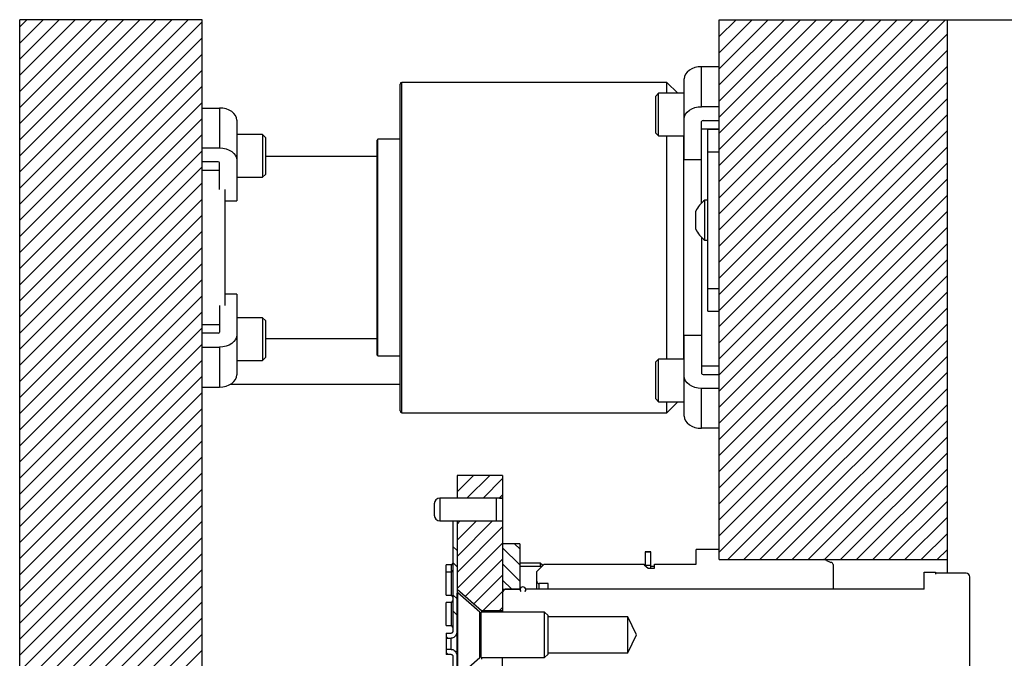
# Model space of a CAD drawing. Header units: inches. Extents: x 1907 to 2452, y -210 to -54.
# Tile 153 of 256: x 1970.46 to 1981.26, y -141.54 to -134.54. Entities that reach past the tile are written whole.
import ezdxf

# ---------------------------------------------------------------- set-up
doc = ezdxf.new("R2010")
doc.units = ezdxf.units.IN
doc.header["$LTSCALE"] = 0.5
doc.header["$MEASUREMENT"] = 0
doc.layers.add('SID-M-F', color=202, linetype='Continuous')
doc.layers.add('SID-M-S', color=105, linetype='Continuous')

msp = doc.modelspace()

# ---------------------------------------------------------------- linework, layer by layer
at = {"layer": 'SID-M-F', "linetype": 'Continuous'}
for p, q in [((1970.46164, -134.61675), (1970.54124, -134.53715)), ((1970.46164, -134.79352), (1970.71801, -134.53715)), ((1970.46164, -134.9703), (1970.89479, -134.53715)), ((1970.46164, -135.14708), (1971.07157, -134.53715)), ((1970.46164, -135.32385), (1971.24834, -134.53715)), ((1970.46164, -135.50063), (1971.42512, -134.53715)), ((1970.46164, -135.67741), (1971.6019, -134.53715)), ((1970.46164, -135.85418), (1971.77867, -134.53715)), ((1970.46164, -136.03096), (1971.95545, -134.53715)), ((1970.46164, -136.20774), (1972.13223, -134.53715)), ((1970.46164, -136.38451), (1972.309, -134.53715)), ((1970.46164, -136.56129), (1972.46164, -134.56129)), ((1978.13388, -134.5459), (1978.14263, -134.53715)), ((1978.13388, -134.72268), (1978.31941, -134.53715)), ((1978.13388, -134.89945), (1978.49619, -134.53715)), ((1978.13388, -135.07623), (1978.67296, -134.53715)), ((1978.13388, -135.25301), (1978.84974, -134.53715)), ((1978.13388, -135.42978), (1979.02652, -134.53715)), ((1978.13388, -135.60656), (1979.20329, -134.53715)), ((1978.13388, -135.78334), (1979.38007, -134.53715)), ((1978.13388, -135.96011), (1979.55685, -134.53715)), ((1978.13388, -136.13689), (1979.73362, -134.53715)), ((1978.13388, -136.31367), (1979.9104, -134.53715)), ((1978.13388, -136.49044), (1980.08718, -134.53715)), ((1978.13388, -136.66722), (1980.26395, -134.53715)), ((1978.13388, -136.844), (1980.44073, -134.53715)), ((1978.13388, -137.02077), (1980.61751, -134.53715)), ((1970.46164, -136.73807), (1972.46164, -134.73807)), ((1978.13388, -137.19755), (1980.63388, -134.69755)), ((1978.13388, -137.37433), (1980.63388, -134.87433)), ((1970.46164, -136.91484), (1972.46164, -134.91484)), ((1970.46164, -137.09162), (1972.46164, -135.09162)), ((1978.13388, -137.5511), (1980.63388, -135.0511)), ((1970.46164, -137.2684), (1972.46164, -135.2684)), ((1978.13388, -137.72788), (1980.63388, -135.22788)), ((1978.13388, -137.90466), (1980.63388, -135.40466)), ((1970.46164, -137.44517), (1972.46164, -135.44517)), ((1970.46164, -137.62195), (1972.46164, -135.62195)), ((1978.13388, -138.08143), (1980.63388, -135.58143)), ((1978.13388, -138.25821), (1980.63388, -135.75821)), ((1970.46164, -137.79873), (1972.46164, -135.79873)), ((1970.46164, -137.9755), (1972.46164, -135.9755)), ((1978.13388, -138.43499), (1980.63388, -135.93499)), ((1970.46164, -138.15228), (1972.46164, -136.15228)), ((1978.13388, -138.61176), (1980.63388, -136.11176)), ((1978.13388, -138.78854), (1980.63388, -136.28854)), ((1970.46164, -138.32906), (1972.46164, -136.32906)), ((1970.46164, -138.50583), (1972.46164, -136.50583)), ((1978.13388, -138.96532), (1980.63388, -136.46532)), ((1970.46164, -138.68261), (1972.46164, -136.68261)), ((1978.13388, -139.14209), (1980.63388, -136.64209)), ((1978.13388, -139.31887), (1980.63388, -136.81887)), ((1970.46164, -138.85939), (1972.46164, -136.85939)), ((1970.46164, -139.03616), (1972.46164, -137.03616)), ((1978.13388, -139.49565), (1980.63388, -136.99565)), ((1970.46164, -139.21294), (1972.46164, -137.21294)), ((1978.13388, -139.67243), (1980.63388, -137.17243)), ((1978.13388, -139.8492), (1980.63388, -137.3492)), ((1970.46164, -139.38972), (1972.46164, -137.38972)), ((1970.46164, -139.56649), (1972.46164, -137.56649)), ((1978.13388, -140.02598), (1980.63388, -137.52598)), ((1978.13388, -140.20276), (1980.63388, -137.70276)), ((1970.46164, -139.74327), (1972.46164, -137.74327)), ((1970.46164, -139.92005), (1972.46164, -137.92005)), ((1978.13388, -140.37953), (1980.63388, -137.87953)), ((1970.46164, -140.09682), (1972.46164, -138.09682)), ((1978.22804, -140.46215), (1980.63388, -138.05631)), ((1978.40482, -140.46215), (1980.63388, -138.23309)), ((1970.46164, -140.2736), (1972.46164, -138.2736)), ((1970.46164, -140.45038), (1972.46164, -138.45038)), ((1978.58159, -140.46215), (1980.63388, -138.40986)), ((1970.46164, -140.62715), (1972.46164, -138.62715)), ((1978.75837, -140.46215), (1980.63388, -138.58664)), ((1978.93515, -140.46215), (1980.63388, -138.76342)), ((1970.46164, -140.80393), (1972.46164, -138.80393)), ((1970.46164, -140.98071), (1972.46164, -138.98071)), ((1979.11192, -140.46215), (1980.63388, -138.94019)), ((1970.46164, -141.15748), (1972.46164, -139.15748)), ((1979.2887, -140.46215), (1980.63388, -139.11697)), ((1979.46548, -140.46215), (1980.63388, -139.29375)), ((1970.46164, -141.33426), (1972.46164, -139.33426)), ((1970.46164, -141.51104), (1972.46164, -139.51104)), ((1975.25888, -139.54222), (1975.26395, -139.53715)), ((1975.25888, -139.719), (1975.44073, -139.53715)), ((1975.36751, -139.78715), (1975.61751, -139.53715)), ((1979.64225, -140.46215), (1980.63388, -139.47052)), ((1975.54428, -139.78715), (1975.75888, -139.57255)), ((1979.81903, -140.46215), (1980.63388, -139.6473)), ((1970.46164, -141.68781), (1972.46164, -139.68781)), ((1975.72106, -139.78715), (1975.75888, -139.74933)), ((1970.46164, -141.86459), (1972.46164, -139.86459)), ((1979.99581, -140.46215), (1980.63388, -139.82408)), ((1970.46164, -142.04137), (1972.46164, -140.04137)), ((1975.25888, -140.07255), (1975.29428, -140.03715)), ((1975.25888, -140.24933), (1975.47106, -140.03715)), ((1975.25888, -140.4261), (1975.64784, -140.03715)), ((1980.17258, -140.46215), (1980.63388, -140.00085)), ((1975.25888, -140.60288), (1975.75888, -140.10288)), ((1980.34936, -140.46215), (1980.63388, -140.17763)), ((1970.46164, -142.21814), (1972.46164, -140.21814)), ((1975.25888, -140.77966), (1975.75888, -140.27966)), ((1975.94638, -140.34387), (1975.88966, -140.28715)), ((1970.46164, -142.39492), (1972.46164, -140.39492)), ((1975.25888, -140.36348), (1975.21164, -140.31623)), ((1975.94638, -140.52065), (1975.75888, -140.33315)), ((1980.52614, -140.46215), (1980.63388, -140.35441)), ((1975.25888, -140.54025), (1975.21164, -140.49301)), ((1975.34944, -140.86587), (1975.75888, -140.45643)), ((1975.94638, -140.69742), (1975.75888, -140.50992)), ((1970.46164, -142.5717), (1972.46164, -140.5717)), ((1975.44401, -140.94808), (1975.75888, -140.63321)), ((1975.85883, -140.78665), (1975.75888, -140.6867)), ((1970.46164, -142.74848), (1972.46164, -140.74848)), ((1975.54735, -141.02152), (1975.75888, -140.80999)), ((1970.46164, -142.92525), (1972.46164, -140.92525)), ((1975.25888, -140.89381), (1975.21164, -140.84656)), ((1975.25888, -141.07058), (1975.21164, -141.02334)), ((1975.72412, -141.02152), (1975.75888, -140.98676)), ((1970.46164, -143.10203), (1972.46164, -141.10203)), ((1970.46164, -143.27881), (1972.46164, -141.27881)), ((1975.15859, -141.32384), (1975.13888, -141.30414)), ((1970.46164, -143.45558), (1972.46164, -141.45558)), ((1975.16017, -141.5022), (1975.13888, -141.48091))]:
    msp.add_line(p, q, dxfattribs=at)
at = {"layer": 'SID-M-S'}
for p, q in [((1972.46164, -134.53715), (1970.46164, -134.53715)), ((1970.46164, -153.03715), (1970.46164, -134.53715)), ((1972.46164, -153.03715), (1972.46164, -134.53715)), ((1978.13388, -140.4624), (1978.13388, -134.53715)), ((1978.13388, -134.53715), (1982.13388, -134.53715)), ((1980.63388, -134.53715), (1980.63388, -140.61215)), ((1977.78373, -135.11276), (1977.76627, -135.13586)), ((1977.80724, -135.0925), (1977.78373, -135.11276)), ((1977.83588, -135.07588), (1977.80724, -135.0925)), ((1977.86855, -135.06353), (1977.83588, -135.07588)), ((1977.90401, -135.05593), (1977.86855, -135.06353)), ((1977.94088, -135.05336), (1977.90401, -135.05593)), ((1977.94088, -135.49177), (1977.94088, -135.05336)), ((1978.13388, -135.05336), (1977.94088, -135.05336)), ((1977.75551, -135.16093), (1977.75188, -135.187)), ((1977.75188, -136.07139), (1977.75188, -135.187)), ((1977.76627, -135.13586), (1977.75551, -135.16093)), ((1974.63388, -138.82965), (1974.63388, -135.24465)), ((1977.56038, -135.22465), (1974.65388, -135.22465)), ((1974.65388, -138.84965), (1974.65388, -135.22465)), ((1977.6801, -135.34437), (1977.56038, -135.22465)), ((1977.56038, -135.34437), (1977.56038, -135.22465)), ((1977.47063, -135.34437), (1977.43938, -135.37562)), ((1977.43938, -135.78187), (1977.43938, -135.37562)), ((1977.75188, -135.34437), (1977.47063, -135.34437)), ((1977.47063, -135.81312), (1977.47063, -135.34437)), ((1972.46164, -135.50635), (1972.65464, -135.50635)), ((1972.65464, -135.50635), (1972.65464, -135.94475)), ((1972.69151, -135.50892), (1972.65464, -135.50635)), ((1972.72696, -135.51652), (1972.69151, -135.50892)), ((1972.75964, -135.52887), (1972.72696, -135.51652)), ((1972.78828, -135.54549), (1972.75964, -135.52887)), ((1972.81178, -135.56574), (1972.78828, -135.54549)), ((1977.78373, -135.55116), (1977.80724, -135.53091)), ((1977.80724, -135.53091), (1977.83588, -135.51429)), ((1977.83588, -135.51429), (1977.86855, -135.50194)), ((1977.86855, -135.50194), (1977.90401, -135.49433)), ((1977.90401, -135.49433), (1977.94088, -135.49177)), ((1978.13388, -135.49177), (1977.94088, -135.49177)), ((1972.82925, -135.58885), (1972.81178, -135.56574)), ((1972.84001, -135.61392), (1972.82925, -135.58885)), ((1972.84364, -135.63999), (1972.84001, -135.61392)), ((1972.84364, -135.63999), (1972.84364, -136.52438)), ((1977.75188, -135.62541), (1977.75551, -135.59934)), ((1977.75551, -135.59934), (1977.76627, -135.57427)), ((1977.76627, -135.57427), (1977.78373, -135.55116)), ((1977.95838, -135.64379), (1978.13388, -135.64379)), ((1977.94088, -136.54774), (1977.94088, -135.65617)), ((1977.94088, -135.73499), (1978.13388, -135.73499)), ((1978.00888, -135.73715), (1978.13388, -135.73715)), ((1978.00888, -137.73715), (1978.00888, -135.73715)), ((1973.12489, -135.79735), (1972.84364, -135.79735)), ((1973.15614, -135.8286), (1973.12489, -135.79735)), ((1973.12489, -135.79735), (1973.12489, -136.2661)), ((1973.15614, -135.8286), (1973.15614, -136.23485)), ((1974.38388, -138.21677), (1974.38388, -135.85752)), ((1974.63388, -135.84965), (1974.39176, -135.84965)), ((1974.39176, -138.22465), (1974.39176, -135.84965)), ((1977.43938, -135.78187), (1977.47063, -135.81312)), ((1977.47063, -135.81312), (1977.75188, -135.81312)), ((1977.56038, -138.26118), (1977.56038, -135.81312)), ((1977.74788, -138.26118), (1977.74788, -135.81312)), ((1972.46164, -135.94475), (1972.65464, -135.94475)), ((1972.65464, -135.94475), (1972.69151, -135.94732)), ((1972.69151, -135.94732), (1972.72696, -135.95493)), ((1972.72696, -135.95493), (1972.75964, -135.96728)), ((1972.75964, -135.96728), (1972.78828, -135.9839)), ((1972.78828, -135.9839), (1972.81178, -136.00415)), ((1972.81178, -136.00415), (1972.82925, -136.02725)), ((1972.82925, -136.02725), (1972.84001, -136.05232)), ((1972.84001, -136.05232), (1972.84364, -136.0784)), ((1974.38388, -136.03715), (1973.15614, -136.03715)), ((1977.75188, -136.07139), (1977.94088, -136.07139)), ((1978.00888, -135.98715), (1978.13388, -135.98715)), ((1972.63714, -136.09678), (1972.46164, -136.09678)), ((1972.46164, -136.18798), (1972.65464, -136.18798)), ((1972.65464, -136.40008), (1972.65464, -136.10916)), ((1972.84364, -136.2661), (1973.12489, -136.2661)), ((1973.12489, -136.2661), (1973.15614, -136.23485)), ((1972.71164, -136.40008), (1972.71164, -137.67422)), ((1972.71164, -136.52438), (1972.84364, -136.52438)), ((1978.00888, -136.51865), (1977.97788, -136.51865)), ((1977.97788, -136.95565), (1977.97788, -136.51865)), ((1977.87688, -136.83465), (1977.87688, -136.63965)), ((1977.94088, -136.92656), (1977.94088, -138.41813)), ((1977.97788, -136.95565), (1978.00888, -136.95565)), ((1978.00888, -137.48715), (1978.13388, -137.48715)), ((1972.84364, -137.54992), (1972.71164, -137.54992)), ((1972.84364, -137.54992), (1972.84364, -138.43431)), ((1972.65464, -137.67422), (1972.65464, -137.96514)), ((1973.12489, -137.80819), (1972.84364, -137.80819)), ((1973.15614, -137.83944), (1973.12489, -137.80819)), ((1973.12489, -137.80819), (1973.12489, -138.27694)), ((1978.00888, -137.73715), (1978.13388, -137.73715)), ((1972.65464, -137.88632), (1972.46164, -137.88632)), ((1973.15614, -137.83944), (1973.15614, -138.24569)), ((1972.63714, -137.97752), (1972.46164, -137.97752)), ((1972.84001, -138.02197), (1972.82925, -138.04704)), ((1972.84364, -137.9959), (1972.84001, -138.02197)), ((1977.94088, -138.00291), (1977.75188, -138.00291)), ((1977.75188, -138.88729), (1977.75188, -138.00291)), ((1972.46164, -138.12954), (1972.65464, -138.12954)), ((1972.69151, -138.12698), (1972.65464, -138.12954)), ((1972.65464, -138.12954), (1972.65464, -138.56795)), ((1972.72696, -138.11937), (1972.69151, -138.12698)), ((1972.75964, -138.10702), (1972.72696, -138.11937)), ((1972.78828, -138.0904), (1972.75964, -138.10702)), ((1972.81178, -138.07015), (1972.78828, -138.0904)), ((1972.82925, -138.04704), (1972.81178, -138.07015)), ((1973.15614, -138.03715), (1974.38388, -138.03715)), ((1973.12489, -138.27694), (1973.15614, -138.24569)), ((1974.39176, -138.22465), (1974.63388, -138.22465)), ((1972.84364, -138.27694), (1973.12489, -138.27694)), ((1977.47063, -138.26118), (1977.43938, -138.29243)), ((1977.43938, -138.69868), (1977.43938, -138.29243)), ((1977.75188, -138.26118), (1977.47063, -138.26118)), ((1977.47063, -138.72993), (1977.47063, -138.26118)), ((1978.13388, -138.33931), (1977.94088, -138.33931)), ((1972.82925, -138.48545), (1972.84001, -138.46038)), ((1972.84001, -138.46038), (1972.84364, -138.43431)), ((1977.75551, -138.47496), (1977.75188, -138.44889)), ((1977.95838, -138.4305), (1978.13388, -138.4305)), ((1972.46164, -138.56795), (1972.65464, -138.56795)), ((1972.65464, -138.56795), (1972.69151, -138.56538)), ((1972.69151, -138.56538), (1972.72696, -138.55778)), ((1972.72696, -138.55778), (1972.75964, -138.54543)), ((1972.75964, -138.54543), (1972.78828, -138.52881)), ((1972.77534, -138.53715), (1974.63388, -138.53715)), ((1972.78828, -138.52881), (1972.81178, -138.50855)), ((1972.81178, -138.50855), (1972.82925, -138.48545)), ((1977.76627, -138.50003), (1977.75551, -138.47496)), ((1977.78373, -138.52314), (1977.76627, -138.50003)), ((1977.80724, -138.54339), (1977.78373, -138.52314)), ((1977.83588, -138.56001), (1977.80724, -138.54339)), ((1977.86855, -138.57236), (1977.83588, -138.56001)), ((1977.90401, -138.57996), (1977.86855, -138.57236)), ((1977.94088, -138.58253), (1977.90401, -138.57996)), ((1978.13388, -138.58253), (1977.94088, -138.58253)), ((1977.94088, -139.02094), (1977.94088, -138.58253)), ((1977.43938, -138.69868), (1977.47063, -138.72993)), ((1977.47063, -138.72993), (1977.75188, -138.72993)), ((1977.56038, -138.84965), (1977.6801, -138.72993)), ((1977.56038, -138.84965), (1977.56038, -138.72993)), ((1974.65388, -138.84965), (1977.56038, -138.84965)), ((1977.75188, -138.88729), (1977.75551, -138.91337)), ((1977.75551, -138.91337), (1977.76627, -138.93844)), ((1977.76627, -138.93844), (1977.78373, -138.96154)), ((1977.78373, -138.96154), (1977.80724, -138.98179)), ((1977.80724, -138.98179), (1977.83588, -138.99841)), ((1977.83588, -138.99841), (1977.86855, -139.01076)), ((1977.86855, -139.01076), (1977.90401, -139.01837)), ((1977.90401, -139.01837), (1977.94088, -139.02094)), ((1978.13388, -139.02094), (1977.94088, -139.02094)), ((1975.25888, -139.53715), (1975.25888, -139.78715)), ((1975.75888, -139.53715), (1975.25888, -139.53715)), ((1975.75888, -139.53715), (1975.75888, -141.03715)), ((1975.00888, -139.84915), (1975.00888, -139.97515)), ((1975.75888, -139.78715), (1975.07088, -139.78715)), ((1975.07088, -139.78715), (1975.07088, -140.03715)), ((1975.75888, -139.79327), (1975.68888, -139.78715)), ((1975.68888, -139.78715), (1975.68888, -140.03715)), ((1975.07088, -140.03715), (1975.75888, -140.03715)), ((1975.21164, -140.03715), (1975.21164, -141.25086)), ((1975.25888, -140.03715), (1975.25888, -140.82893)), ((1975.68888, -140.03715), (1975.75888, -140.03102)), ((1975.94638, -140.28715), (1975.75888, -140.28715)), ((1975.94638, -140.28715), (1975.94638, -140.78715)), ((1977.38388, -140.3781), (1977.32188, -140.3781)), ((1977.32188, -140.3781), (1977.32188, -140.52615)), ((1977.38388, -140.37889), (1977.32188, -140.37889)), ((1977.38388, -140.55465), (1977.38388, -140.3781)), ((1977.88388, -140.51215), (1977.88388, -140.35215)), ((1978.13388, -140.35215), (1977.88388, -140.35215)), ((1976.17138, -140.49965), (1975.94638, -140.49965)), ((1976.13388, -140.59215), (1976.21388, -140.51215)), ((1976.19638, -140.52465), (1976.17138, -140.49965)), ((1976.17138, -140.49965), (1976.17138, -140.53715)), ((1976.21388, -140.51215), (1977.31188, -140.51215)), ((1977.31188, -140.51215), (1977.31188, -140.51773)), ((1977.42388, -140.55465), (1977.42388, -140.51215)), ((1977.42388, -140.51215), (1977.88388, -140.51215)), ((1978.13388, -140.46215), (1980.63388, -140.46215)), ((1978.13388, -140.4624), (1979.2819, -140.4624)), ((1979.3134, -140.47084), (1979.34288, -140.48786)), ((1975.19488, -140.52014), (1975.13888, -140.52014)), ((1975.13888, -140.85337), (1975.13888, -140.52014)), ((1975.19488, -140.59888), (1975.13888, -140.59888)), ((1975.19488, -140.52014), (1975.19488, -140.85337)), ((1976.18888, -140.53715), (1975.94638, -140.53715)), ((1976.13388, -140.78715), (1976.13388, -140.59215)), ((1976.19638, -140.52465), (1976.19638, -140.52965)), ((1977.31188, -140.51773), (1977.35588, -140.55465)), ((1977.38388, -140.52615), (1977.32188, -140.52615)), ((1977.35588, -140.55465), (1977.42388, -140.55465)), ((1977.42388, -140.53715), (1977.38388, -140.53715)), ((1979.38388, -140.51715), (1979.38388, -140.78715)), ((1980.38388, -140.78715), (1980.38388, -140.59965)), ((1980.38388, -140.59965), (1980.50888, -140.59965)), ((1980.50888, -140.59965), (1980.50888, -140.62215)), ((1980.84388, -140.61215), (1980.51888, -140.61215)), ((1976.25888, -140.72415), (1976.15888, -140.72415)), ((1976.15888, -140.78715), (1976.15888, -140.72415)), ((1976.25888, -140.78715), (1976.25888, -140.72415)), ((1980.88388, -141.92215), (1980.88388, -140.65215)), ((1975.25888, -140.78715), (1975.5285, -141.02152)), ((1975.25888, -146.49537), (1975.25888, -140.82893)), ((1975.51024, -141.03715), (1975.26664, -140.82539)), ((1975.26664, -141.7489), (1975.26664, -140.82539)), ((1975.75888, -140.78665), (1975.94638, -140.78665)), ((1975.77928, -140.7916), (1975.75888, -140.7916)), ((1975.76588, -140.80387), (1975.75888, -140.80387)), ((1975.94688, -140.78715), (1975.79153, -140.78715)), ((1975.95038, -140.79215), (1975.95038, -140.8024)), ((1976.01338, -140.8024), (1976.01338, -140.79215)), ((1980.38388, -140.78715), (1976.01688, -140.78715)), ((1975.13888, -140.85337), (1975.19488, -140.85337)), ((1975.19488, -140.93156), (1975.13888, -140.93156)), ((1975.13888, -141.18605), (1975.13888, -140.93156)), ((1975.19488, -140.93156), (1975.19488, -141.18605)), ((1975.51063, -141.03715), (1975.51024, -141.03715)), ((1975.51024, -141.53715), (1975.51024, -141.03715)), ((1975.51063, -141.53715), (1975.51063, -141.03715)), ((1975.52485, -141.03715), (1975.51216, -141.072)), ((1976.21983, -141.03715), (1975.52485, -141.03715)), ((1975.52485, -141.53715), (1975.52485, -141.03715)), ((1975.5285, -141.02152), (1975.75888, -141.02152)), ((1975.5285, -141.02152), (1975.5285, -141.03715)), ((1976.25888, -141.0762), (1976.21983, -141.03715)), ((1976.21983, -141.53715), (1976.21983, -141.03715)), ((1975.51216, -141.50229), (1975.51216, -141.072)), ((1976.25888, -141.4981), (1976.25888, -141.0762)), ((1977.13388, -141.08821), (1976.25888, -141.08821)), ((1977.22665, -141.28715), (1977.13388, -141.08821)), ((1977.13388, -141.48609), (1977.13388, -141.08821)), ((1975.13888, -141.18605), (1975.19488, -141.18605)), ((1975.13888, -141.26895), (1975.13888, -141.5022)), ((1975.13888, -141.26895), (1975.19488, -141.26895)), ((1975.13888, -141.32384), (1975.19488, -141.32384)), ((1975.19488, -141.4473), (1975.19488, -141.32384)), ((1977.13388, -141.48609), (1977.22665, -141.28715)), ((1975.19488, -141.4473), (1975.13888, -141.4473)), ((1976.25888, -141.48609), (1977.13388, -141.48609)), ((1975.19488, -141.5022), (1975.13888, -141.5022)), ((1975.21164, -141.52028), (1975.21164, -148.02252)), ((1975.26664, -141.7489), (1975.51024, -141.53715)), ((1975.51024, -141.53715), (1975.51063, -141.53715)), ((1975.51216, -141.50229), (1975.52485, -141.53715)), ((1975.52485, -141.53715), (1976.21983, -141.53715)), ((1975.5285, -141.53715), (1975.5285, -141.55277)), ((1975.75888, -145.78715), (1975.75888, -141.53715)), ((1976.21983, -141.53715), (1976.25888, -141.4981))]:
    msp.add_line(p, q, dxfattribs=at)
for centre, radius, start, end in [((1974.65388, -135.24465), 0.02, 90, 180), ((1977.95619, -135.65926), 0.01562, 81.950533, 168.578246), ((1974.39176, -135.85752), 0.00787, 90, 180), ((1972.63932, -136.11225), 0.01562, 11.421754, 98.049467), ((1978.12563, -136.74463), 0.27, 123.177536, 157.118233), ((1978.12563, -136.72966), 0.27, 202.881767, 236.822464), ((1972.63932, -137.96205), 0.01562, 261.950533, 348.578246), ((1974.39176, -138.21677), 0.00787, 180, 270), ((1977.95619, -138.41503), 0.01562, 191.421754, 278.049467), ((1974.65388, -138.82965), 0.02, 180, 270), ((1975.07088, -139.84915), 0.062, 90, 180), ((1975.07088, -139.97515), 0.062, 180, 270), ((1975.19488, -140.50338), 0.01676, 270, 0), ((1979.2819, -140.5254), 0.063, 59.99581, 89.995162), ((1979.35888, -140.46015), 0.032, 240, 270.001643), ((1979.35888, -140.51715), 0.025, 360, 90.001643), ((1975.19488, -140.58212), 0.01676, 270, 0), ((1980.51888, -140.62215), 0.01, 90, 180), ((1980.84388, -140.65215), 0.04, 0, 90), ((1976.15888, -140.69915), 0.025, 180, 270), ((1975.26357, -140.82893), 0.00469, 49, 180), ((1975.79888, -140.82647), 0.04, 100.588263, 180), ((1975.98188, -140.78715), 0.035, 180, 227.428067), ((1975.98188, -140.79215), 0.0315, 318.736434, 221.263566), ((1975.98188, -140.78715), 0.035, 312.571933, 0), ((1975.19488, -140.87012), 0.01676, 0, 90), ((1975.19488, -140.9148), 0.01676, 270, 0), ((1975.51142, -141.07173), 0.000787, 180, 340), ((1975.19488, -141.2028), 0.01676, 0, 90), ((1975.51142, -141.50256), 0.000787, 20, 180)]:
    msp.add_arc(centre, radius, start, end, dxfattribs=at)
for points, knots in [([(1975.21164, -141.25086), (1975.21163, -141.25135), (1975.21156, -141.25395), (1975.21037, -141.25866), (1975.20685, -141.26405), (1975.20238, -141.26729), (1975.19824, -141.26874), (1975.19595, -141.26888), (1975.19488, -141.26895)], [0, 0, 0, 0, 0.0529612, 0.28713388, 0.52294831, 0.74872997, 0.88209801, 1, 1, 1, 1]), ([(1975.25888, -141.25086), (1975.25887, -141.25159), (1975.25879, -141.26028), (1975.25539, -141.27746), (1975.24291, -141.2999), (1975.22505, -141.31585), (1975.20773, -141.32305), (1975.19821, -141.32364), (1975.19488, -141.32384)], [0, 0, 0, 0, 0.020457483, 0.244967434, 0.484027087, 0.732220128, 0.906228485, 1, 1, 1, 1]), ([(1975.19488, -141.4473), (1975.19769, -141.44745), (1975.20609, -141.44789), (1975.22139, -141.45342), (1975.23814, -141.46625), (1975.25079, -141.4843), (1975.25776, -141.50293), (1975.25853, -141.51491), (1975.25888, -141.52028)], [0, 0, 0, 0, 0.07900038, 0.23635934, 0.44844955, 0.6633834, 0.84908373, 1, 1, 1, 1]), ([(1975.19488, -141.5022), (1975.19509, -141.5022), (1975.19703, -141.50223), (1975.2007, -141.50303), (1975.20534, -141.50581), (1975.20902, -141.51008), (1975.21126, -141.51513), (1975.21152, -141.5187), (1975.21164, -141.52028)], [0, 0, 0, 0, 0.022729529, 0.213536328, 0.405175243, 0.607843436, 0.826311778, 1, 1, 1, 1])]:
    msp.add_open_spline(points, degree=3, knots=knots, dxfattribs=at)

doc.saveas('drawing.dxf')
